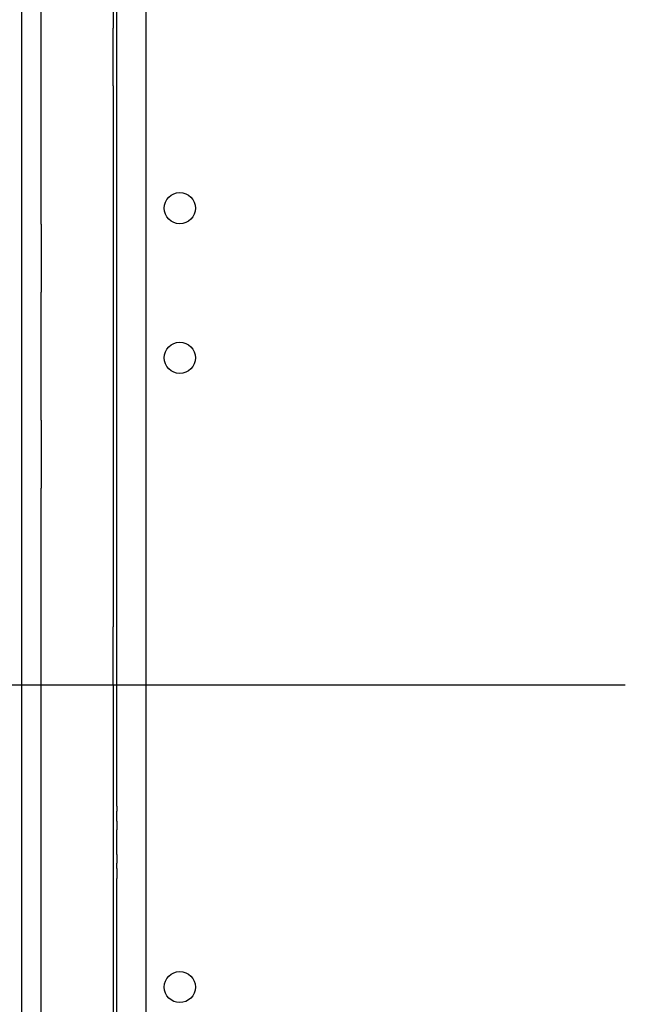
# Model space of a CAD drawing. Header units: millimetres. Extents: x 618 to 1482, y 17 to 575.
# Tile 62 of 90: x 937 to 978, y 327 to 394. Entities that reach past the tile are written whole.
import ezdxf

# ---------------------------------------------------------------- set-up
doc = ezdxf.new("R2010")
doc.units = ezdxf.units.MM
doc.layers.add('1', color=7, linetype='Continuous')
doc.styles.add('CONVERTER_11', font='txt.shx', dxfattribs={"width": 0.9})
doc.dimstyles.new('ME10_DIM_19', dxfattribs={"dimtxt": 4.666667, "dimasz": 0.18, "dimexe": 2.706667, "dimexo": 1.693333, "dimgap": 3.386667, "dimtad": 1, "dimlfac": 0.03937, "dimzin": 4, "dimdsep": 46, "dimtxsty": 'CONVERTER_11', "dimsah": 1, "dimcen": 0.09, "dimclrd": 140, "dimclre": 140, "dimclrt": 4, "dimadec": 0, "dimazin": 0, "dimtfac": 1, "dimtdec": 4, "dimtix": 1, "dimtofl": 0, "dimtmove": 0, "dimatfit": 0, "dimfxl": 1, "dimtolj": 1, "dimtzin": 0, "dimarcsym": 0})

# ---------------------------------------------------------------- blocks, each defined once
blk = doc.blocks.new('cu_bee7s_cca__41', base_point=(1238.762, 264.915))
at = {"color": 124, "linetype": 'Continuous'}
for p, q in [((1258.212, 518.75), (1258.212, 523.95)), ((1251.762, 508.24), (1251.762, 515.75)), ((1251.762, 506.328), (1251.762, 508.24)), ((1251.762, 506.328), (1251.762, 500.2)), ((1251.762, 498.288), (1251.762, 500.2)), ((1251.762, 490.638), (1251.762, 498.288)), ((1251.762, 488.726), (1251.762, 490.638)), ((1251.762, 488.726), (1251.762, 482.598)), ((1251.762, 480.685), (1251.762, 482.598)), ((1251.762, 473.144), (1251.762, 480.685)), ((1258.212, 464.944), (1258.212, 470.144)), ((1251.762, 454.027), (1251.762, 461.944)), ((1258.562, 454.027), (1258.562, 453.727)), ((1258.562, 453.727), (1258.562, 453.642)), ((1258.562, 453.642), (1258.562, 453.577)), ((1258.562, 453.128), (1258.562, 453.577)), ((1258.562, 452.669), (1258.562, 453.128)), ((1258.562, 452.669), (1258.562, 452.245)), ((1258.562, 452.245), (1258.562, 451.89)), ((1258.562, 449.664), (1258.562, 449.309)), ((1258.562, 449.309), (1258.562, 448.885)), ((1258.562, 448.426), (1258.562, 448.885)), ((1258.562, 448.426), (1258.562, 447.977)), ((1258.562, 447.977), (1258.562, 447.912)), ((1258.562, 447.912), (1258.562, 447.827)), ((1258.562, 447.827), (1258.562, 447.527)), ((1251.762, 434.692), (1251.762, 447.527))]:
    blk.add_line(p, q, dxfattribs=at)
at = {"color": 7, "linetype": 'Continuous'}
for centre in [(1264.209, 507.763), (1264.209, 494.312), (1264.209, 437.763)]:
    blk.add_circle(centre, 1.397, dxfattribs=at)
blk = doc.blocks.new('FACEPLATE_BEE7S_C-B7-721M_REV_0_PRT__42', base_point=(1239.322, 250.575))
at = {"color": 7, "linetype": 'Continuous'}
for p, q in [((1250.027, 428.53), (1250.022, 586.415)), ((1261.202, 433.85), (1261.202, 575.415))]:
    blk.add_line(p, q, dxfattribs=at)
at = {"color": 124, "linetype": 'Continuous'}
for p, q in [((1258.235, 576.415), (1258.212, 523.95)), ((1258.562, 454.027), (1258.53, 576.415)), ((1251.762, 517.248), (1251.762, 525.452)), ((1258.212, 518.75), (1258.212, 523.95)), ((1258.212, 518.75), (1258.212, 470.144)), ((1251.762, 515.75), (1251.762, 517.248)), ((1251.762, 508.24), (1251.762, 515.75)), ((1251.762, 506.328), (1251.762, 508.24)), ((1251.762, 506.328), (1251.762, 500.2)), ((1251.762, 498.288), (1251.762, 500.2)), ((1251.762, 490.638), (1251.762, 498.288)), ((1251.762, 488.726), (1251.762, 490.638)), ((1251.762, 488.726), (1251.762, 482.598)), ((1251.762, 480.685), (1251.762, 482.598)), ((1251.762, 473.144), (1251.762, 480.685)), ((1251.762, 471.646), (1251.762, 473.144)), ((1251.762, 463.441), (1251.762, 471.646)), ((1258.212, 464.944), (1258.212, 470.144)), ((1258.212, 464.944), (1258.212, 387.136)), ((1251.762, 461.944), (1251.762, 463.441)), ((1251.762, 454.027), (1251.762, 461.944)), ((1251.762, 447.527), (1251.762, 454.027)), ((1258.562, 454.027), (1258.562, 453.727)), ((1258.562, 453.727), (1258.562, 453.642)), ((1258.562, 453.642), (1258.562, 453.577)), ((1258.562, 453.128), (1258.562, 453.577)), ((1258.562, 452.669), (1258.562, 453.128)), ((1258.562, 452.669), (1258.562, 452.245)), ((1258.562, 452.245), (1258.562, 451.89)), ((1258.562, 449.664), (1258.562, 451.89)), ((1258.562, 449.664), (1258.562, 449.309)), ((1258.562, 449.309), (1258.562, 448.885)), ((1258.562, 448.426), (1258.562, 448.885)), ((1258.562, 448.426), (1258.562, 447.977)), ((1258.562, 447.977), (1258.562, 447.912)), ((1258.562, 447.912), (1258.562, 447.827)), ((1258.562, 447.827), (1258.562, 447.527)), ((1251.762, 434.692), (1251.762, 447.527)), ((1258.53, 275.665), (1258.562, 447.527))]:
    blk.add_line(p, q, dxfattribs=at)
blk = doc.blocks.new('cu_ATCA-3671__43', base_point=(1219.889, 250.575))
for name, p in [('FACEPLATE_BEE7S_C-B7-721M_REV_0_PRT__42', (1239.322, 250.575)), ('cu_bee7s_cca__41', (1238.762, 264.915))]:
    blk.add_blockref(name, p)
blk = doc.blocks.new('*D97')
at = {"layer": '1', "color": 140, "linetype": 'Continuous'}
blk.add_line((1304.22, 464.901), (1219.18, 464.901), dxfattribs=at)
at = {"layer": '1', "color": 4, "style": 'CONVERTER_11', "width": 0.9}
blk.add_text('5.09', height=4.6667, dxfattribs=at).set_placement((1203.077, 462.567))
blk = doc.blocks.new('FRONT1', base_point=(1393.512, 426.04))
blk.add_blockref('cu_ATCA-3671__43', (1219.889, 250.575))
at = {"layer": '1'}
dim = blk.add_ordinate_dim(feature_location=(1305.913, 464.901), offset=(-86.733, 0), dtype=0, origin=(1233.619, 594.19), dimstyle='ME10_DIM_19', dxfattribs=at)
dim.commit()
dim.dimension.update_dxf_attribs({"geometry": '*D97', "text_midpoint": (1209.435, 464.901)})

msp = doc.modelspace()

# ---------------------------------------------------------------- block references
at = {"xscale": 0.75, "yscale": 0.75, "zscale": 0.75}
msp.add_blockref('FRONT1', (1045.134, 319.53), dxfattribs=at)

doc.saveas('drawing.dxf')
